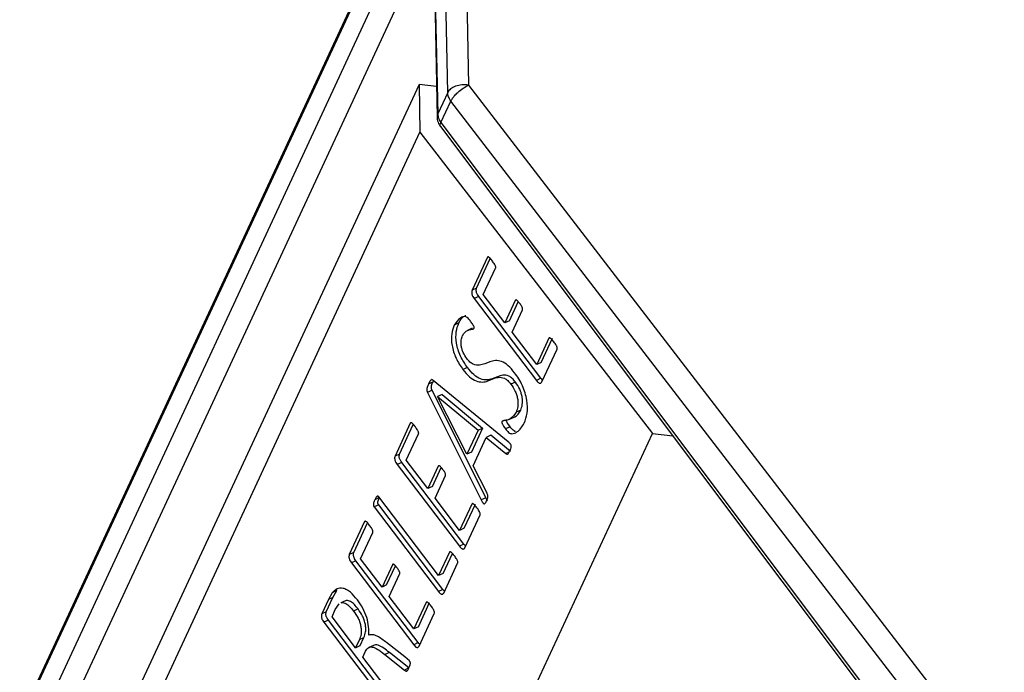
# Model space of a CAD drawing. Header units: millimetres. Extents: x 226 to 954, y 75 to 822.
# Tile 29 of 127: x 785 to 802, y 177 to 188. Entities that reach past the tile are written whole.
import ezdxf

# ---------------------------------------------------------------- set-up
doc = ezdxf.new("R2010")
doc.units = ezdxf.units.MM

msp = doc.modelspace()

# ---------------------------------------------------------------- linework, layer by layer
at = {"color": 179, "linetype": 'Continuous', "lineweight": 25}
for p, q in [((792.085, 191.407), (785.045, 176.239)), ((792.066, 191.319), (785.026, 176.152)), ((792.414, 187.031), (792.331, 191.069)), ((792.693, 191.196), (792.776, 187.158)), ((785.17, 175.723), (791.951, 190.332)), ((792.161, 190.07), (792.232, 186.606)), ((792.171, 190.125), (792.242, 186.66)), ((791.92, 187.168), (785.331, 172.973)), ((791.92, 187.168), (791.935, 186.343)), ((792.221, 187.132), (791.92, 187.168)), ((792.776, 187.158), (803.606, 173.071)), ((792.414, 187.031), (792.242, 186.66)), ((792.297, 186.512), (792.469, 186.882)), ((803.299, 172.795), (792.469, 186.882)), ((792.297, 186.512), (803.028, 172.213)), ((785.351, 172.159), (791.935, 186.343)), ((791.935, 186.343), (795.949, 181.14)), ((792.291, 186.44), (802.948, 172.24)), ((793.099, 184.183), (792.835, 183.614)), ((792.913, 183.65), (793.15, 184.161)), ((793.029, 183.542), (793.241, 183.997)), ((792.913, 183.65), (792.835, 183.614)), ((792.95, 183.505), (792.872, 183.469)), ((792.872, 183.469), (793.946, 182.057)), ((794.024, 182.093), (792.95, 183.505)), ((793.401, 183.053), (793.029, 183.542)), ((793.58, 183.439), (793.401, 183.053)), ((793.479, 183.089), (793.631, 183.417)), ((793.525, 182.89), (793.704, 183.276)), ((792.605, 183.049), (792.527, 183.013)), ((793.479, 183.089), (793.401, 183.053)), ((792.836, 182.958), (792.758, 182.922)), ((793.95, 182.331), (793.525, 182.89)), ((794.161, 182.786), (793.95, 182.331)), ((794.028, 182.367), (794.221, 182.784)), ((794.038, 182.03), (794.302, 182.599)), ((794.028, 182.367), (793.95, 182.331)), ((792.717, 182.261), (792.678, 182.243)), ((792.756, 182.279), (792.717, 182.261)), ((792.161, 182.03), (792.083, 181.994)), ((793.459, 180.997), (792.166, 182.058)), ((793.584, 182.029), (793.506, 181.993)), ((794.024, 182.093), (793.946, 182.057)), ((792.146, 181.886), (792.067, 181.85)), ((793.07, 180.03), (792.146, 181.886)), ((792.067, 181.85), (792.992, 179.994)), ((792.746, 180.783), (792.239, 181.779)), ((792.318, 181.815), (792.24, 181.779)), ((792.24, 181.779), (792.938, 181.195)), ((792.318, 181.815), (793.016, 181.231)), ((793.674, 181.544), (793.596, 181.508)), ((793.483, 181.387), (793.561, 181.423)), ((791.769, 181.319), (791.505, 180.75)), ((791.584, 180.786), (791.821, 181.297)), ((792.938, 181.195), (792.746, 180.783)), ((793.016, 181.231), (792.825, 180.819)), ((792.938, 181.195), (793.016, 181.231)), ((793.49, 181.257), (793.412, 181.221)), ((789.321, 166.861), (795.949, 181.14)), ((791.7, 180.678), (791.911, 181.133)), ((792.852, 180.58), (793.081, 181.073)), ((793.159, 181.109), (793.081, 181.073)), ((793.081, 181.073), (793.418, 180.793)), ((793.496, 180.829), (793.159, 181.109)), ((795.949, 181.14), (796.3, 181.098)), ((791.584, 180.786), (791.505, 180.75)), ((792.072, 180.189), (791.7, 180.678)), ((792.825, 180.819), (792.746, 180.783)), ((793.474, 180.819), (793.418, 180.793)), ((791.621, 180.641), (791.543, 180.605)), ((791.543, 180.605), (792.617, 179.193)), ((792.695, 179.229), (791.621, 180.641)), ((792.251, 180.575), (792.072, 180.189)), ((792.15, 180.225), (792.302, 180.553)), ((793.093, 180.107), (792.852, 180.58)), ((792.196, 180.026), (792.375, 180.412)), ((792.15, 180.225), (792.072, 180.189)), ((791.234, 180.032), (791.156, 179.996)), ((792.258, 178.686), (791.226, 180.044)), ((792.62, 179.467), (792.196, 180.026)), ((793.07, 180.03), (792.992, 179.994)), ((791.223, 179.907), (791.145, 179.871)), ((791.145, 179.871), (792.254, 178.411)), ((792.332, 178.447), (791.223, 179.907)), ((792.832, 179.922), (792.62, 179.467)), ((792.699, 179.503), (792.892, 179.92)), ((792.709, 179.166), (792.973, 179.735)), ((790.98, 179.618), (790.716, 179.049)), ((790.794, 179.085), (791.031, 179.596)), ((792.699, 179.503), (792.62, 179.467)), ((790.911, 178.977), (791.122, 179.432)), ((792.695, 179.229), (792.617, 179.193)), ((790.794, 179.085), (790.716, 179.049)), ((791.282, 178.488), (790.911, 178.977)), ((792.445, 179.09), (792.258, 178.686)), ((792.336, 178.722), (792.496, 179.067)), ((790.831, 178.94), (790.753, 178.904)), ((790.753, 178.904), (791.827, 177.492)), ((791.905, 177.528), (790.831, 178.94)), ((791.462, 178.874), (791.282, 178.488)), ((791.36, 178.524), (791.513, 178.852)), ((792.346, 178.384), (792.586, 178.902)), ((791.406, 178.325), (791.585, 178.711)), ((792.336, 178.722), (792.258, 178.686)), ((791.36, 178.524), (791.282, 178.488)), ((790.318, 178.06), (790.434, 178.309)), ((790.422, 178.39), (790.356, 178.273)), ((790.434, 178.309), (790.356, 178.273)), ((790.5, 178.426), (790.422, 178.39)), ((790.434, 178.309), (790.5, 178.426)), ((791.831, 177.766), (791.406, 178.325)), ((792.332, 178.447), (792.254, 178.411)), ((790.356, 178.273), (790.24, 178.024)), ((790.474, 178.099), (790.541, 178.2)), ((790.65, 178.252), (790.572, 178.216)), ((792.042, 178.221), (791.831, 177.766)), ((791.909, 177.802), (792.102, 178.219)), ((790.318, 178.06), (790.24, 178.024)), ((790.418, 177.976), (790.474, 178.099)), ((790.825, 177.441), (790.418, 177.976)), ((790.867, 178.11), (790.789, 178.074)), ((791.919, 177.465), (792.183, 178.034)), ((790.356, 177.916), (790.278, 177.88)), ((790.278, 177.88), (791.387, 176.421)), ((791.465, 176.457), (790.356, 177.916)), ((791.909, 177.802), (791.831, 177.766)), ((790.89, 177.583), (790.969, 177.619)), ((790.903, 177.477), (790.969, 177.619)), ((790.89, 177.583), (790.825, 177.441)), ((790.825, 177.441), (790.903, 177.477)), ((791.131, 177.481), (791.053, 177.445)), ((791.676, 177.283), (791.36, 177.528)), ((791.905, 177.528), (791.827, 177.492)), ((790.949, 177.278), (790.995, 177.379)), ((791.467, 176.596), (790.949, 177.278)), ((791.407, 177.359), (791.329, 177.323)), ((791.329, 177.323), (791.666, 177.055)), ((791.744, 177.091), (791.407, 177.359)), ((791.754, 177.213), (791.676, 177.283)), ((791.744, 177.091), (791.666, 177.055))]:
    msp.add_line(p, q, dxfattribs=at)
at = {"color": 8, "linetype": 'Continuous', "lineweight": 25}
for p, q in [((792.165, 189.882), (785.46, 175.437)), ((792.242, 186.66), (792.236, 186.613))]:
    msp.add_line(p, q, dxfattribs=at)
at = {"color": 179, "linetype": 'Continuous', "lineweight": 25}
for points, knots in [([(792.776, 187.158), (792.737, 187.161), (792.66, 187.165), (792.548, 187.14), (792.457, 187.094), (792.428, 187.052), (792.414, 187.031)], [0, 0, 0, 0, 0.2500049, 0.5000002, 0.7499992, 1, 1, 1, 1]), ([(792.469, 186.882), (792.477, 186.898), (792.492, 186.926), (792.534, 186.978), (792.594, 187.039), (792.682, 187.108), (792.745, 187.141), (792.776, 187.158)], [0, 0, 0, 0, 0.16759, 0.307065, 0.50084, 0.750421, 1, 1, 1, 1]), ([(792.469, 186.882), (792.454, 186.906), (792.423, 186.954), (792.417, 187.005), (792.414, 187.031)], [0, 0, 0, 0, 0.499991, 1, 1, 1, 1]), ([(792.235, 186.614), (792.234, 186.605), (792.23, 186.564), (792.251, 186.503), (792.28, 186.458), (792.292, 186.44)], [0, 0, 0, 0, 0.146008, 0.648053, 1, 1, 1, 1]), ([(792.242, 186.66), (792.245, 186.635), (792.25, 186.583), (792.282, 186.536), (792.297, 186.512)], [0, 0, 0, 0, 0.500009, 1, 1, 1, 1]), ([(793.186, 184.119), (793.171, 184.138), (793.152, 184.162), (793.128, 184.182), (793.118, 184.19), (793.111, 184.191), (793.104, 184.19), (793.101, 184.186), (793.099, 184.183)], [0, 0, 0, 0, 0.499889, 0.624737, 0.749953, 0.812474, 0.875686, 1, 1, 1, 1]), ([(793.241, 183.997), (793.242, 184.001), (793.244, 184.007), (793.243, 184.018), (793.24, 184.03), (793.234, 184.044), (793.217, 184.076), (793.199, 184.1), (793.186, 184.119)], [0, 0, 0, 0, 0.124771, 0.187495, 0.250224, 0.375255, 0.500424, 1, 1, 1, 1]), ([(792.835, 183.614), (792.832, 183.605), (792.827, 183.59), (792.829, 183.565), (792.832, 183.545), (792.839, 183.524), (792.852, 183.498), (792.864, 183.481), (792.872, 183.469)], [0, 0, 0, 0, 0.249517, 0.37492, 0.500983, 0.625143, 0.750835, 1, 1, 1, 1]), ([(792.95, 183.505), (792.942, 183.517), (792.93, 183.534), (792.917, 183.56), (792.91, 183.581), (792.907, 183.601), (792.905, 183.626), (792.91, 183.641), (792.913, 183.65)], [0, 0, 0, 0, 0.249147, 0.374841, 0.499006, 0.625082, 0.750479, 1, 1, 1, 1]), ([(793.659, 183.385), (793.645, 183.403), (793.629, 183.425), (793.607, 183.442), (793.596, 183.447), (793.586, 183.447), (793.582, 183.442), (793.58, 183.439)], [0, 0, 0, 0, 0.500047, 0.625169, 0.750121, 0.875476, 1, 1, 1, 1]), ([(793.704, 183.276), (793.705, 183.28), (793.707, 183.285), (793.707, 183.294), (793.706, 183.304), (793.702, 183.317), (793.687, 183.347), (793.671, 183.368), (793.659, 183.385)], [0, 0, 0, 0, 0.1249685, 0.1876788, 0.2504405, 0.375321, 0.5003919, 1, 1, 1, 1]), ([(792.81, 183.075), (792.796, 183.094), (792.773, 183.123), (792.741, 183.155), (792.694, 183.167), (792.612, 183.134), (792.561, 183.061), (792.527, 183.013)], [0, 0, 0, 0, 0.125403, 0.187887, 0.250411, 0.500514, 1, 1, 1, 1]), ([(792.756, 182.279), (792.713, 182.343), (792.647, 182.439), (792.591, 182.589), (792.556, 182.735), (792.553, 182.905), (792.588, 183.001), (792.605, 183.049)], [0, 0, 0, 0, 0.249381, 0.374705, 0.500015, 0.749614, 1, 1, 1, 1]), ([(792.605, 183.049), (792.636, 183.104), (792.669, 183.163), (792.724, 183.177), (792.727, 183.178)], [0, 0, 0, 0, 0.9447, 1, 1, 1, 1]), ([(792.872, 182.957), (792.872, 182.958), (792.874, 182.962), (792.873, 182.97), (792.871, 182.979), (792.865, 182.996), (792.844, 183.029), (792.824, 183.057), (792.81, 183.075)], [0, 0, 0, 0, 0.062824, 0.124874, 0.188071, 0.250282, 0.500118, 1, 1, 1, 1]), ([(792.527, 183.013), (792.51, 182.965), (792.475, 182.869), (792.478, 182.699), (792.513, 182.553), (792.569, 182.403), (792.634, 182.307), (792.678, 182.243)], [0, 0, 0, 0, 0.250391, 0.49999, 0.625297, 0.750618, 1, 1, 1, 1]), ([(792.671, 182.831), (792.682, 182.851), (792.705, 182.892), (792.756, 182.924), (792.804, 182.938), (792.84, 182.943), (792.86, 182.946), (792.868, 182.953), (792.872, 182.957)], [0, 0, 0, 0, 0.249879, 0.499911, 0.750076, 0.875228, 0.937775, 1, 1, 1, 1]), ([(792.743, 182.436), (792.721, 182.47), (792.688, 182.519), (792.66, 182.596), (792.643, 182.672), (792.643, 182.758), (792.661, 182.806), (792.671, 182.831)], [0, 0, 0, 0, 0.249397, 0.374764, 0.500063, 0.74983, 1, 1, 1, 1]), ([(794.247, 182.723), (794.232, 182.743), (794.214, 182.766), (794.191, 182.786), (794.179, 182.793), (794.168, 182.795), (794.163, 182.789), (794.161, 182.786)], [0, 0, 0, 0, 0.500276, 0.62531, 0.75058, 0.875615, 1, 1, 1, 1]), ([(794.302, 182.599), (794.303, 182.603), (794.305, 182.609), (794.304, 182.62), (794.302, 182.632), (794.296, 182.646), (794.279, 182.681), (794.261, 182.704), (794.247, 182.723)], [0, 0, 0, 0, 0.124779, 0.187497, 0.250239, 0.375333, 0.500387, 1, 1, 1, 1]), ([(793.568, 182.19), (793.532, 182.234), (793.459, 182.322), (793.341, 182.392), (793.235, 182.405), (793.111, 182.373), (792.999, 182.313), (792.877, 182.32), (792.798, 182.37), (792.762, 182.414), (792.743, 182.436)], [0, 0, 0, 0, 0.124845, 0.249586, 0.374564, 0.499866, 0.750431, 0.87508, 0.937514, 1, 1, 1, 1]), ([(792.678, 182.243), (792.714, 182.199), (792.787, 182.11), (792.906, 182.04), (793.013, 182.023), (793.139, 182.053), (793.249, 182.117), (793.372, 182.11), (793.451, 182.06), (793.487, 182.015), (793.506, 181.993)], [0, 0, 0, 0, 0.124853, 0.249645, 0.374644, 0.4999, 0.75045, 0.875073, 0.937502, 1, 1, 1, 1]), ([(793.584, 182.029), (793.565, 182.051), (793.529, 182.096), (793.45, 182.146), (793.327, 182.153), (793.217, 182.089), (793.091, 182.059), (792.984, 182.076), (792.865, 182.146), (792.792, 182.235), (792.756, 182.279)], [0, 0, 0, 0, 0.062502, 0.124929, 0.249553, 0.500101, 0.625357, 0.750356, 0.875147, 1, 1, 1, 1]), ([(792.166, 182.058), (792.16, 182.062), (792.152, 182.068), (792.141, 182.071), (792.127, 182.068), (792.106, 182.043), (792.092, 182.014), (792.083, 181.994)], [0, 0, 0, 0, 0.124963, 0.187548, 0.25026, 0.499569, 1, 1, 1, 1]), ([(792.146, 181.886), (792.142, 181.893), (792.137, 181.905), (792.133, 181.921), (792.131, 181.943), (792.139, 181.982), (792.152, 182.011), (792.161, 182.03)], [0, 0, 0, 0, 0.125034, 0.187608, 0.250288, 0.499663, 1, 1, 1, 1]), ([(793.737, 181.319), (793.757, 181.374), (793.796, 181.483), (793.793, 181.674), (793.753, 181.84), (793.706, 181.966), (793.643, 182.086), (793.593, 182.155), (793.568, 182.19)], [0, 0, 0, 0, 0.250003, 0.499245, 0.624408, 0.749573, 0.874752, 1, 1, 1, 1]), ([(793.674, 181.544), (793.685, 181.574), (793.708, 181.635), (793.708, 181.741), (793.687, 181.833), (793.652, 181.928), (793.611, 181.989), (793.584, 182.029)], [0, 0, 0, 0, 0.250408, 0.500124, 0.625406, 0.750674, 1, 1, 1, 1]), ([(793.946, 182.057), (793.954, 182.046), (793.967, 182.03), (793.986, 182.015), (793.999, 182.009), (794.011, 182.008), (794.026, 182.012), (794.033, 182.023), (794.038, 182.03)], [0, 0, 0, 0, 0.249459, 0.374725, 0.49932, 0.624952, 0.750498, 1, 1, 1, 1]), ([(794.052, 182.061), (794.052, 182.062), (794.042, 182.069), (794.032, 182.082), (794.024, 182.093)], [0, 0, 0, 0, 0.085153, 1, 1, 1, 1]), ([(792.083, 181.994), (792.074, 181.975), (792.061, 181.946), (792.052, 181.907), (792.055, 181.885), (792.059, 181.869), (792.064, 181.857), (792.067, 181.85)], [0, 0, 0, 0, 0.500336, 0.749711, 0.812392, 0.874991, 1, 1, 1, 1]), ([(793.506, 181.993), (793.533, 181.953), (793.574, 181.892), (793.609, 181.797), (793.629, 181.705), (793.629, 181.599), (793.607, 181.538), (793.596, 181.508)], [0, 0, 0, 0, 0.249326, 0.374593, 0.499875, 0.749592, 1, 1, 1, 1]), ([(793.56, 181.425), (793.564, 181.426), (793.615, 181.439), (793.646, 181.493), (793.674, 181.544)], [0, 0, 0, 0, 0.064136, 1, 1, 1, 1]), ([(793.351, 181.348), (793.35, 181.346), (793.349, 181.342), (793.348, 181.335), (793.349, 181.326), (793.353, 181.314), (793.36, 181.299), (793.379, 181.266), (793.398, 181.241), (793.412, 181.221)], [0, 0, 0, 0, 0.062613, 0.125137, 0.187736, 0.25042, 0.375165, 0.500498, 1, 1, 1, 1]), ([(793.596, 181.508), (793.565, 181.463), (793.518, 181.394), (793.435, 181.368), (793.392, 181.362), (793.365, 181.361), (793.356, 181.353), (793.351, 181.348)], [0, 0, 0, 0, 0.4985943, 0.7494569, 0.874953, 0.9376784, 1, 1, 1, 1]), ([(793.49, 181.257), (793.476, 181.277), (793.457, 181.302), (793.438, 181.335), (793.431, 181.35), (793.428, 181.362), (793.426, 181.371), (793.427, 181.378), (793.428, 181.382), (793.429, 181.384)], [0, 0, 0, 0, 0.499486, 0.624848, 0.749561, 0.81225, 0.874882, 0.937376, 1, 1, 1, 1]), ([(791.856, 181.255), (791.841, 181.274), (791.823, 181.298), (791.799, 181.318), (791.789, 181.326), (791.782, 181.327), (791.775, 181.326), (791.772, 181.322), (791.769, 181.319)], [0, 0, 0, 0, 0.499876, 0.62473, 0.749945, 0.812476, 0.875675, 1, 1, 1, 1]), ([(791.911, 181.133), (791.913, 181.137), (791.914, 181.143), (791.913, 181.154), (791.911, 181.166), (791.905, 181.18), (791.887, 181.212), (791.87, 181.236), (791.856, 181.255)], [0, 0, 0, 0, 0.124761, 0.1875, 0.250219, 0.37525, 0.500418, 1, 1, 1, 1]), ([(793.412, 181.221), (793.43, 181.198), (793.456, 181.164), (793.495, 181.138), (793.546, 181.135), (793.642, 181.171), (793.699, 181.26), (793.737, 181.319)], [0, 0, 0, 0, 0.125204, 0.187731, 0.250259, 0.500521, 1, 1, 1, 1]), ([(793.586, 181.175), (793.581, 181.175), (793.569, 181.176), (793.534, 181.201), (793.508, 181.235), (793.49, 181.257)], [0, 0, 0, 0, 0.1427574, 0.4282705, 1, 1, 1, 1]), ([(793.418, 180.793), (793.423, 180.789), (793.43, 180.784), (793.439, 180.781), (793.452, 180.781), (793.469, 180.806), (793.481, 180.83), (793.489, 180.847)], [0, 0, 0, 0, 0.125162, 0.187757, 0.250333, 0.499623, 1, 1, 1, 1]), ([(793.489, 180.847), (793.5, 180.867), (793.513, 180.889), (793.512, 180.926), (793.51, 180.934), (793.507, 180.943), (793.501, 180.954), (793.485, 180.974), (793.471, 180.987), (793.459, 180.997)], [0, 0, 0, 0, 0.499048, 0.561762, 0.593247, 0.624897, 0.687319, 0.750461, 1, 1, 1, 1]), ([(791.505, 180.75), (791.503, 180.741), (791.498, 180.727), (791.499, 180.701), (791.502, 180.681), (791.509, 180.66), (791.522, 180.634), (791.535, 180.617), (791.543, 180.605)], [0, 0, 0, 0, 0.249515, 0.374924, 0.500981, 0.625174, 0.750836, 1, 1, 1, 1]), ([(791.621, 180.641), (791.613, 180.653), (791.6, 180.67), (791.587, 180.696), (791.58, 180.717), (791.577, 180.737), (791.576, 180.762), (791.581, 180.777), (791.584, 180.786)], [0, 0, 0, 0, 0.249166, 0.374857, 0.499015, 0.625094, 0.750483, 1, 1, 1, 1]), ([(792.329, 180.521), (792.316, 180.539), (792.299, 180.561), (792.277, 180.578), (792.267, 180.583), (792.257, 180.583), (792.253, 180.578), (792.251, 180.575)], [0, 0, 0, 0, 0.500044, 0.625159, 0.750132, 0.875475, 1, 1, 1, 1]), ([(792.375, 180.412), (792.376, 180.416), (792.378, 180.421), (792.378, 180.43), (792.377, 180.44), (792.372, 180.453), (792.358, 180.483), (792.342, 180.504), (792.329, 180.521)], [0, 0, 0, 0, 0.124969, 0.187679, 0.250402, 0.375283, 0.50039, 1, 1, 1, 1]), ([(791.156, 179.996), (791.149, 179.979), (791.138, 179.953), (791.131, 179.919), (791.132, 179.901), (791.134, 179.89), (791.139, 179.88), (791.143, 179.874), (791.145, 179.871)], [0, 0, 0, 0, 0.499815, 0.74964, 0.812288, 0.874867, 0.93745, 1, 1, 1, 1]), ([(791.226, 180.044), (791.223, 180.047), (791.219, 180.052), (791.212, 180.057), (791.205, 180.059), (791.194, 180.056), (791.176, 180.036), (791.164, 180.012), (791.156, 179.996)], [0, 0, 0, 0, 0.062569, 0.125082, 0.187776, 0.250172, 0.50017, 1, 1, 1, 1]), ([(791.223, 179.907), (791.221, 179.91), (791.217, 179.916), (791.212, 179.926), (791.21, 179.937), (791.209, 179.955), (791.216, 179.989), (791.227, 180.015), (791.234, 180.032)], [0, 0, 0, 0, 0.062574, 0.125145, 0.187712, 0.250346, 0.500185, 1, 1, 1, 1]), ([(792.992, 179.994), (793.001, 179.977), (793.011, 179.957), (793.027, 179.936), (793.034, 179.929), (793.039, 179.925), (793.045, 179.924), (793.057, 179.928), (793.071, 179.947), (793.081, 179.967), (793.085, 179.977)], [0, 0, 0, 0, 0.249574, 0.31227, 0.375028, 0.406675, 0.43788, 0.500381, 0.749837, 1, 1, 1, 1]), ([(793.101, 179.977), (793.099, 179.979), (793.088, 179.994), (793.078, 180.013), (793.07, 180.03)], [0, 0, 0, 0, 0.111599, 1, 1, 1, 1]), ([(793.085, 179.977), (793.093, 179.994), (793.103, 180.015), (793.109, 180.047), (793.108, 180.065), (793.103, 180.087), (793.097, 180.1), (793.093, 180.107)], [0, 0, 0, 0, 0.50015, 0.625468, 0.75026, 0.874893, 1, 1, 1, 1]), ([(792.917, 179.859), (792.903, 179.879), (792.885, 179.903), (792.861, 179.922), (792.849, 179.929), (792.838, 179.931), (792.834, 179.925), (792.832, 179.922)], [0, 0, 0, 0, 0.5002666, 0.6252977, 0.7505573, 0.8756105, 1, 1, 1, 1]), ([(792.973, 179.735), (792.974, 179.739), (792.976, 179.745), (792.975, 179.756), (792.972, 179.768), (792.966, 179.783), (792.95, 179.817), (792.932, 179.84), (792.917, 179.859)], [0, 0, 0, 0, 0.124788, 0.187512, 0.250249, 0.375342, 0.500394, 1, 1, 1, 1]), ([(791.067, 179.554), (791.052, 179.573), (791.033, 179.597), (791.01, 179.617), (790.999, 179.625), (790.992, 179.626), (790.985, 179.625), (790.982, 179.621), (790.98, 179.618)], [0, 0, 0, 0, 0.499888, 0.624728, 0.749944, 0.812475, 0.875697, 1, 1, 1, 1]), ([(791.122, 179.432), (791.123, 179.436), (791.125, 179.442), (791.124, 179.453), (791.121, 179.465), (791.115, 179.479), (791.098, 179.511), (791.08, 179.535), (791.067, 179.554)], [0, 0, 0, 0, 0.124762, 0.187487, 0.250217, 0.375249, 0.500419, 1, 1, 1, 1]), ([(792.617, 179.193), (792.625, 179.182), (792.638, 179.166), (792.656, 179.151), (792.67, 179.145), (792.682, 179.144), (792.697, 179.149), (792.704, 179.159), (792.709, 179.166)], [0, 0, 0, 0, 0.24946, 0.374712, 0.499307, 0.624946, 0.7505, 1, 1, 1, 1]), ([(792.723, 179.197), (792.722, 179.198), (792.712, 179.206), (792.703, 179.218), (792.695, 179.229)], [0, 0, 0, 0, 0.085146, 1, 1, 1, 1]), ([(790.716, 179.049), (790.713, 179.04), (790.709, 179.025), (790.71, 179), (790.713, 178.98), (790.72, 178.959), (790.733, 178.933), (790.745, 178.916), (790.753, 178.904)], [0, 0, 0, 0, 0.2495154, 0.3749248, 0.5009821, 0.625145, 0.7508358, 1, 1, 1, 1]), ([(790.831, 178.94), (790.823, 178.952), (790.811, 178.969), (790.798, 178.995), (790.791, 179.016), (790.788, 179.036), (790.787, 179.061), (790.791, 179.076), (790.794, 179.085)], [0, 0, 0, 0, 0.249166, 0.374856, 0.499019, 0.625085, 0.750486, 1, 1, 1, 1]), ([(792.53, 179.028), (792.515, 179.046), (792.497, 179.07), (792.474, 179.09), (792.463, 179.097), (792.453, 179.098), (792.448, 179.095), (792.446, 179.091), (792.445, 179.09)], [0, 0, 0, 0, 0.499907, 0.62488, 0.749904, 0.87503, 0.937045, 1, 1, 1, 1]), ([(792.586, 178.902), (792.588, 178.906), (792.59, 178.912), (792.589, 178.923), (792.586, 178.935), (792.58, 178.95), (792.562, 178.984), (792.544, 179.008), (792.53, 179.028)], [0, 0, 0, 0, 0.124832, 0.187447, 0.250147, 0.375248, 0.500359, 1, 1, 1, 1]), ([(791.54, 178.82), (791.526, 178.838), (791.51, 178.86), (791.488, 178.877), (791.477, 178.882), (791.467, 178.882), (791.463, 178.877), (791.462, 178.874)], [0, 0, 0, 0, 0.500047, 0.62516, 0.750111, 0.875453, 1, 1, 1, 1]), ([(791.585, 178.711), (791.587, 178.715), (791.588, 178.72), (791.589, 178.729), (791.587, 178.739), (791.583, 178.752), (791.568, 178.782), (791.553, 178.803), (791.54, 178.82)], [0, 0, 0, 0, 0.124968, 0.187697, 0.250443, 0.375323, 0.500394, 1, 1, 1, 1]), ([(790.855, 178.267), (790.816, 178.314), (790.756, 178.386), (790.671, 178.444), (790.589, 178.476), (790.498, 178.466), (790.447, 178.415), (790.422, 178.39)], [0, 0, 0, 0, 0.249715, 0.374978, 0.500274, 0.749694, 1, 1, 1, 1]), ([(792.254, 178.411), (792.263, 178.401), (792.275, 178.385), (792.294, 178.37), (792.307, 178.364), (792.319, 178.363), (792.334, 178.367), (792.341, 178.377), (792.346, 178.384)], [0, 0, 0, 0, 0.249371, 0.374809, 0.49921, 0.625015, 0.750519, 1, 1, 1, 1]), ([(792.361, 178.416), (792.36, 178.417), (792.35, 178.424), (792.341, 178.436), (792.332, 178.447)], [0, 0, 0, 0, 0.082229, 1, 1, 1, 1]), ([(790.573, 178.212), (790.579, 178.216), (790.594, 178.223), (790.624, 178.218), (790.668, 178.2), (790.726, 178.153), (790.768, 178.1), (790.789, 178.074)], [0, 0, 0, 0, 0.112366, 0.260504, 0.40861, 0.704041, 1, 1, 1, 1]), ([(790.867, 178.11), (790.846, 178.136), (790.804, 178.189), (790.746, 178.236), (790.702, 178.254), (790.672, 178.259), (790.658, 178.252), (790.651, 178.248)], [0, 0, 0, 0, 0.295962, 0.591399, 0.739498, 0.887627, 1, 1, 1, 1]), ([(791.051, 177.656), (791.052, 177.704), (791.055, 177.798), (791.022, 177.962), (790.953, 178.128), (790.888, 178.221), (790.855, 178.267)], [0, 0, 0, 0, 0.25054, 0.500523, 0.749956, 1, 1, 1, 1]), ([(792.128, 178.158), (792.113, 178.178), (792.095, 178.202), (792.072, 178.221), (792.06, 178.228), (792.049, 178.23), (792.044, 178.224), (792.042, 178.221)], [0, 0, 0, 0, 0.500273, 0.625308, 0.750589, 0.875625, 1, 1, 1, 1]), ([(792.183, 178.034), (792.185, 178.038), (792.186, 178.044), (792.185, 178.055), (792.183, 178.067), (792.177, 178.082), (792.161, 178.116), (792.142, 178.139), (792.128, 178.158)], [0, 0, 0, 0, 0.1247881, 0.1874977, 0.2502451, 0.3753334, 0.5003873, 1, 1, 1, 1]), ([(790.24, 178.024), (790.237, 178.014), (790.233, 178), (790.234, 177.975), (790.237, 177.956), (790.244, 177.935), (790.257, 177.909), (790.27, 177.892), (790.278, 177.88)], [0, 0, 0, 0, 0.249485, 0.375017, 0.500733, 0.625219, 0.750539, 1, 1, 1, 1]), ([(790.356, 177.916), (790.348, 177.928), (790.335, 177.945), (790.322, 177.971), (790.315, 177.992), (790.312, 178.011), (790.311, 178.036), (790.315, 178.05), (790.318, 178.06)], [0, 0, 0, 0, 0.249461, 0.374781, 0.499296, 0.625012, 0.750515, 1, 1, 1, 1]), ([(790.789, 178.074), (790.817, 178.033), (790.86, 177.973), (790.898, 177.878), (790.917, 177.806), (790.923, 177.739), (790.92, 177.658), (790.902, 177.613), (790.89, 177.583)], [0, 0, 0, 0, 0.249636, 0.374674, 0.499692, 0.624825, 0.750008, 1, 1, 1, 1]), ([(790.969, 177.619), (790.98, 177.649), (790.998, 177.694), (791.001, 177.775), (790.995, 177.842), (790.976, 177.914), (790.938, 178.009), (790.896, 178.069), (790.867, 178.11)], [0, 0, 0, 0, 0.2499866, 0.375174, 0.5003073, 0.6253244, 0.750371, 1, 1, 1, 1]), ([(791.36, 177.528), (791.306, 177.569), (791.224, 177.63), (791.117, 177.672), (791.073, 177.662), (791.051, 177.656)], [0, 0, 0, 0, 0.500356, 0.750424, 1, 1, 1, 1]), ([(790.995, 177.379), (791.011, 177.405), (791.035, 177.444), (791.089, 177.457), (791.149, 177.447), (791.231, 177.398), (791.297, 177.348), (791.329, 177.323)], [0, 0, 0, 0, 0.249153, 0.37429, 0.499418, 0.749395, 1, 1, 1, 1]), ([(791.407, 177.359), (791.375, 177.384), (791.309, 177.434), (791.228, 177.482), (791.167, 177.493), (791.143, 177.485), (791.131, 177.481)], [0, 0, 0, 0, 0.337305, 0.673767, 0.842187, 1, 1, 1, 1]), ([(791.827, 177.492), (791.836, 177.481), (791.848, 177.465), (791.867, 177.45), (791.88, 177.444), (791.893, 177.443), (791.907, 177.448), (791.914, 177.458), (791.919, 177.465)], [0, 0, 0, 0, 0.249456, 0.374722, 0.499318, 0.62496, 0.750497, 1, 1, 1, 1]), ([(791.934, 177.496), (791.933, 177.497), (791.923, 177.505), (791.914, 177.517), (791.905, 177.528)], [0, 0, 0, 0, 0.085152, 1, 1, 1, 1]), ([(791.745, 177.09), (791.752, 177.107), (791.763, 177.132), (791.771, 177.165), (791.769, 177.184), (791.766, 177.195), (791.76, 177.205), (791.756, 177.21), (791.754, 177.213)], [0, 0, 0, 0, 0.500064, 0.749598, 0.812319, 0.874825, 0.937429, 1, 1, 1, 1]), ([(791.666, 177.055), (791.671, 177.051), (791.681, 177.043), (791.695, 177.035), (791.708, 177.036), (791.727, 177.051), (791.737, 177.073), (791.745, 177.09)], [0, 0, 0, 0, 0.1252216, 0.2499758, 0.3748872, 0.5000549, 1, 1, 1, 1])]:
    msp.add_open_spline(points, degree=3, knots=knots, dxfattribs=at)
at = {"color": 8, "linetype": 'Continuous', "lineweight": 25}
msp.add_open_spline([(792.293, 186.442), (792.291, 186.444), (792.283, 186.45), (792.283, 186.474), (792.292, 186.498), (792.297, 186.512)], degree=3, knots=[0, 0, 0, 0, 0.155956, 0.539311, 1, 1, 1, 1], dxfattribs=at)

doc.saveas('drawing.dxf')
